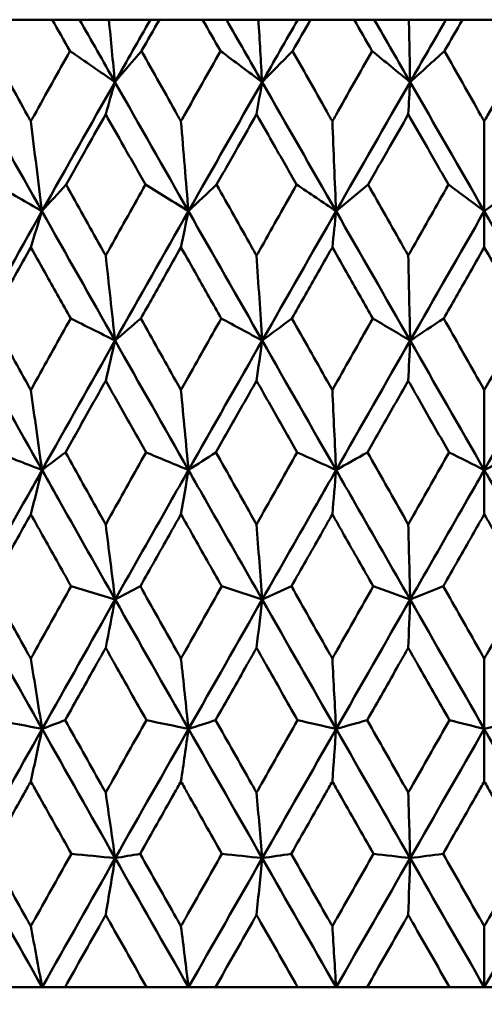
# Model space of a CAD drawing. Header units: millimetres. Extents: x 61 to 1929, y 482 to 2664.
# Tile 161 of 219: x 1012.73 to 1016.57, y 713.21 to 721.35. Entities that reach past the tile are written whole.
import ezdxf

# ---------------------------------------------------------------- set-up
doc = ezdxf.new("R2010")
doc.units = ezdxf.units.MM
doc.header["$LTSCALE"] = 10
doc.layers.add('Widoczne (ISO)', color=7, linetype='Continuous', lineweight=50)

msp = doc.modelspace()

# ---------------------------------------------------------------- linework, layer by layer
at = {"layer": 'Widoczne (ISO)'}
for p, q in [((1013.0039, 721.3536), (1012.6496, 721.3536)), ((1013.0039, 721.3536), (1013.2293, 721.3536)), ((1013.2293, 721.3536), (1013.4716, 721.3536)), ((1013.4716, 721.3536), (1013.8147, 721.3536)), ((1013.8147, 721.3536), (1013.8888, 721.3536)), ((1014.2466, 721.3536), (1013.8888, 721.3536)), ((1014.2466, 721.3536), (1014.443, 721.3536)), ((1014.443, 721.3536), (1014.7077, 721.3536)), ((1014.7077, 721.3536), (1015.0331, 721.3536)), ((1015.0331, 721.3536), (1015.1385, 721.3536)), ((1015.4984, 721.3536), (1015.1385, 721.3536)), ((1015.4984, 721.3536), (1015.6652, 721.3536)), ((1015.6652, 721.3536), (1015.9512, 721.3536)), ((1015.9512, 721.3536), (1016.2576, 721.3536)), ((1016.2576, 721.3536), (1016.3939, 721.3536)), ((1016.7546, 721.3536), (1016.3939, 721.3536)), ((1016.5742, 720.5133), (1016.5742, 719.7701)), ((1016.5742, 719.4706), (1016.5742, 719.7701)), ((1016.5742, 718.2908), (1016.5742, 717.6295)), ((1016.5742, 717.2636), (1016.5742, 717.6295)), ((1016.5742, 716.0701), (1016.5742, 715.4885)), ((1016.5742, 715.0544), (1016.5742, 715.4885)), ((1016.5742, 713.8578), (1016.5742, 713.3536)), ((1012.9203, 713.3536), (1012.5446, 713.3536)), ((1013.1094, 713.3536), (1012.9203, 713.3536)), ((1013.1094, 713.3536), (1013.7826, 713.3536)), ((1014.1302, 713.3536), (1013.7826, 713.3536)), ((1014.353, 713.3536), (1014.1302, 713.3536)), ((1014.353, 713.3536), (1015.0316, 713.3536)), ((1015.3498, 713.3536), (1015.0316, 713.3536)), ((1015.6055, 713.3536), (1015.3498, 713.3536)), ((1015.6055, 713.3536), (1016.2867, 713.3536)), ((1016.5742, 713.3536), (1016.2867, 713.3536)), ((1016.8617, 713.3536), (1016.5742, 713.3536))]:
    msp.add_line(p, q, dxfattribs=at)
msp.add_circle((1016.5742, 751.3536), 50, dxfattribs=at)
for points, knots in [([(1013.1501, 721.0943), (1013.1498, 721.0948), (1013.1495, 721.0954), (1013.1008, 721.1818), (1013.0523, 721.2677), (1013.0039, 721.3536)], [0.02951568, 0.02951568, 0.02951568, 0.02951568, 0.02969929, 0.02969929, 0.05939589, 0.05939589, 0.05939589, 0.05939589]), ([(1013.8888, 721.3536), (1013.84, 721.2677), (1013.7913, 721.1818), (1013.7423, 721.0954), (1013.742, 721.0948), (1013.7417, 721.0943)], [0, 0, 0, 0, 0.02969567, 0.02969567, 0.02988021, 0.02988021, 0.02988021, 0.02988021]), ([(1014.3942, 721.0943), (1014.3938, 721.0948), (1014.3935, 721.0954), (1014.3443, 721.1818), (1014.2955, 721.2677), (1014.2466, 721.3536)], [0.02951568, 0.02951568, 0.02951568, 0.02951568, 0.02969929, 0.02969929, 0.05939589, 0.05939589, 0.05939589, 0.05939589]), ([(1015.1385, 721.3536), (1015.0894, 721.2677), (1015.0403, 721.1818), (1014.991, 721.0954), (1014.9907, 721.0948), (1014.9904, 721.0943)], [0, 0, 0, 0, 0.02969567, 0.02969567, 0.02988021, 0.02988021, 0.02988021, 0.02988021]), ([(1015.6468, 721.0943), (1015.6465, 721.0948), (1015.6462, 721.0954), (1015.5967, 721.1818), (1015.5476, 721.2677), (1015.4984, 721.3536)], [0.02951568, 0.02951568, 0.02951568, 0.02951568, 0.02969929, 0.02969929, 0.05939589, 0.05939589, 0.05939589, 0.05939589]), ([(1016.3939, 721.3536), (1016.3447, 721.2677), (1016.2955, 721.1818), (1016.246, 721.0954), (1016.2457, 721.0948), (1016.2454, 721.0943)], [0, 0, 0, 0, 0.02969567, 0.02969567, 0.02988021, 0.02988021, 0.02988021, 0.02988021]), ([(1012.5041, 721.0943), (1012.6024, 720.917), (1012.7008, 720.7396), (1012.8084, 720.546), (1012.8175, 720.5296), (1012.8266, 720.5133)], [0.0297954, 0.0297954, 0.0297954, 0.0297954, 0.09092493, 0.09092493, 0.09655955, 0.09655955, 0.09655955, 0.09655955]), ([(1012.8266, 720.5133), (1012.8356, 720.5295), (1012.8447, 720.5457), (1012.9523, 720.7394), (1013.0512, 720.9169), (1013.1501, 721.0943)], [0.0853813, 0.0853813, 0.0853813, 0.0853813, 0.09097809, 0.09097809, 0.15214536, 0.15214536, 0.15214536, 0.15214536]), ([(1013.7417, 721.0943), (1013.841, 720.917), (1013.9405, 720.7396), (1014.0492, 720.546), (1014.0584, 720.5296), (1014.0676, 720.5133)], [0.0297954, 0.0297954, 0.0297954, 0.0297954, 0.09092493, 0.09092493, 0.09655955, 0.09655955, 0.09655955, 0.09655955]), ([(1014.0676, 720.5133), (1014.0767, 720.5295), (1014.0858, 720.5457), (1014.1945, 720.7394), (1014.2943, 720.9169), (1014.3942, 721.0943)], [0.0853813, 0.0853813, 0.0853813, 0.0853813, 0.09097809, 0.09097809, 0.15214536, 0.15214536, 0.15214536, 0.15214536]), ([(1014.9904, 721.0943), (1015.0905, 720.917), (1015.1906, 720.7396), (1015.3, 720.546), (1015.3092, 720.5296), (1015.3184, 720.5133)], [0.0297954, 0.0297954, 0.0297954, 0.0297954, 0.09092493, 0.09092493, 0.09655955, 0.09655955, 0.09655955, 0.09655955]), ([(1015.3184, 720.5133), (1015.3276, 720.5295), (1015.3368, 720.5457), (1015.4461, 720.7394), (1015.5464, 720.9169), (1015.6468, 721.0943)], [0.0853813, 0.0853813, 0.0853813, 0.0853813, 0.09097809, 0.09097809, 0.15214536, 0.15214536, 0.15214536, 0.15214536]), ([(1016.2454, 721.0943), (1016.3458, 720.917), (1016.4461, 720.7396), (1016.5557, 720.546), (1016.565, 720.5296), (1016.5742, 720.5133)], [0.0297954, 0.0297954, 0.0297954, 0.0297954, 0.09092493, 0.09092493, 0.09655955, 0.09655955, 0.09655955, 0.09655955]), ([(1016.5742, 720.5133), (1016.5834, 720.5295), (1016.5926, 720.5457), (1016.7022, 720.7394), (1016.8026, 720.9169), (1016.9031, 721.0943)], [0.0853813, 0.0853813, 0.0853813, 0.0853813, 0.09097809, 0.09097809, 0.15214536, 0.15214536, 0.15214536, 0.15214536]), ([(1013.4455, 720.571), (1013.3953, 720.4821), (1013.3452, 720.3932), (1013.236, 720.1994), (1013.1769, 720.0945), (1013.1179, 719.9896)], [0.03078053, 0.03078053, 0.03078053, 0.03078053, 0.06149921, 0.06149921, 0.09773041, 0.09773041, 0.09773041, 0.09773041]), ([(1013.774, 719.9896), (1013.7147, 720.0945), (1013.6555, 720.1994), (1013.546, 720.3931), (1013.4957, 720.482), (1013.4455, 720.571)], [0.02528165, 0.02528165, 0.02528165, 0.02528165, 0.06150593, 0.06150593, 0.09223152, 0.09223152, 0.09223152, 0.09223152]), ([(1014.6921, 720.571), (1014.6415, 720.4821), (1014.5909, 720.3932), (1014.4808, 720.1994), (1014.4212, 720.0945), (1014.3617, 719.9896)], [0.03078053, 0.03078053, 0.03078053, 0.03078053, 0.06149921, 0.06149921, 0.09773041, 0.09773041, 0.09773041, 0.09773041]), ([(1015.023, 719.9896), (1014.9633, 720.0945), (1014.9036, 720.1994), (1014.7933, 720.3931), (1014.7427, 720.482), (1014.6921, 720.571)], [0.02528165, 0.02528165, 0.02528165, 0.02528165, 0.06150593, 0.06150593, 0.09223152, 0.09223152, 0.09223152, 0.09223152]), ([(1015.946, 720.571), (1015.8952, 720.4821), (1015.8444, 720.3932), (1015.7338, 720.1994), (1015.674, 720.0945), (1015.6141, 719.9896)], [0.03078053, 0.03078053, 0.03078053, 0.03078053, 0.06149921, 0.06149921, 0.09773041, 0.09773041, 0.09773041, 0.09773041]), ([(1016.2781, 719.9896), (1016.2182, 720.0945), (1016.1583, 720.1994), (1016.0476, 720.3931), (1015.9968, 720.482), (1015.946, 720.571)], [0.02528165, 0.02528165, 0.02528165, 0.02528165, 0.06150593, 0.06150593, 0.09223152, 0.09223152, 0.09223152, 0.09223152]), ([(1013.1179, 719.9896), (1013.2135, 719.8181), (1013.3091, 719.6466), (1013.4184, 719.4508), (1013.432, 719.4265), (1013.4455, 719.4023)], [0.02983351, 0.02983351, 0.02983351, 0.02983351, 0.0889495, 0.0889495, 0.09731113, 0.09731113, 0.09731113, 0.09731113]), ([(1013.4455, 719.4023), (1013.459, 719.4264), (1013.4725, 719.4506), (1013.5819, 719.6464), (1013.6779, 719.818), (1013.774, 719.9896)], [0.0806421, 0.0806421, 0.0806421, 0.0806421, 0.08897282, 0.08897282, 0.14811965, 0.14811965, 0.14811965, 0.14811965]), ([(1014.3617, 719.9896), (1014.4581, 719.8181), (1014.5546, 719.6466), (1014.6647, 719.4508), (1014.6784, 719.4265), (1014.6921, 719.4023)], [0.02983351, 0.02983351, 0.02983351, 0.02983351, 0.0889495, 0.0889495, 0.09731113, 0.09731113, 0.09731113, 0.09731113]), ([(1014.6921, 719.4023), (1014.7057, 719.4264), (1014.7193, 719.4506), (1014.8295, 719.6464), (1014.9262, 719.818), (1015.023, 719.9896)], [0.0806421, 0.0806421, 0.0806421, 0.0806421, 0.08897282, 0.08897282, 0.14811965, 0.14811965, 0.14811965, 0.14811965]), ([(1015.6141, 719.9896), (1015.711, 719.8181), (1015.808, 719.6466), (1015.9186, 719.4508), (1015.9323, 719.4265), (1015.946, 719.4023)], [0.02983351, 0.02983351, 0.02983351, 0.02983351, 0.0889495, 0.0889495, 0.09731113, 0.09731113, 0.09731113, 0.09731113]), ([(1015.946, 719.4023), (1015.9597, 719.4264), (1015.9733, 719.4506), (1016.084, 719.6464), (1016.181, 719.818), (1016.2781, 719.9896)], [0.0806421, 0.0806421, 0.0806421, 0.0806421, 0.08897282, 0.08897282, 0.14811965, 0.14811965, 0.14811965, 0.14811965]), ([(1012.8266, 719.4706), (1012.7827, 719.3921), (1012.7387, 719.3137), (1012.6292, 719.1179), (1012.5637, 719.0005), (1012.4982, 718.8831)], [0.03448054, 0.03448054, 0.03448054, 0.03448054, 0.06157222, 0.06157222, 0.10209717, 0.10209717, 0.10209717, 0.10209717]), ([(1013.156, 718.8831), (1013.0901, 719.0005), (1013.0243, 719.1178), (1012.9145, 719.3136), (1012.8706, 719.3921), (1012.8266, 719.4706)], [0.02104899, 0.02104899, 0.02104899, 0.02104899, 0.0615671, 0.0615671, 0.08866561, 0.08866561, 0.08866561, 0.08866561]), ([(1014.0676, 719.4706), (1014.0232, 719.3921), (1013.9788, 719.3137), (1013.8682, 719.1179), (1013.8019, 719.0005), (1013.7357, 718.8831)], [0.03448054, 0.03448054, 0.03448054, 0.03448054, 0.06157222, 0.06157222, 0.10209717, 0.10209717, 0.10209717, 0.10209717]), ([(1014.4001, 718.8831), (1014.3336, 719.0005), (1014.2672, 719.1178), (1014.1564, 719.3136), (1014.112, 719.3921), (1014.0676, 719.4706)], [0.02104899, 0.02104899, 0.02104899, 0.02104899, 0.0615671, 0.0615671, 0.08866561, 0.08866561, 0.08866561, 0.08866561]), ([(1015.3184, 719.4706), (1015.2738, 719.3921), (1015.2291, 719.3137), (1015.1178, 719.1179), (1015.0511, 719.0005), (1014.9844, 718.8831)], [0.03448054, 0.03448054, 0.03448054, 0.03448054, 0.06157222, 0.06157222, 0.10209717, 0.10209717, 0.10209717, 0.10209717]), ([(1015.6528, 718.8831), (1015.586, 719.0005), (1015.5192, 719.1178), (1015.4077, 719.3136), (1015.3631, 719.3921), (1015.3184, 719.4706)], [0.02104899, 0.02104899, 0.02104899, 0.02104899, 0.0615671, 0.0615671, 0.08866561, 0.08866561, 0.08866561, 0.08866561]), ([(1016.5742, 719.4706), (1016.5295, 719.3921), (1016.4848, 719.3137), (1016.3731, 719.1179), (1016.3063, 719.0005), (1016.2394, 718.8831)], [0.03448054, 0.03448054, 0.03448054, 0.03448054, 0.06157222, 0.06157222, 0.10209717, 0.10209717, 0.10209717, 0.10209717]), ([(1016.9091, 718.8831), (1016.8422, 719.0005), (1016.7753, 719.1178), (1016.6637, 719.3136), (1016.619, 719.3921), (1016.5742, 719.4706)], [0.02104899, 0.02104899, 0.02104899, 0.02104899, 0.0615671, 0.0615671, 0.08866561, 0.08866561, 0.08866561, 0.08866561]), ([(1012.4982, 718.8831), (1012.5935, 718.7109), (1012.689, 718.5387), (1012.7986, 718.3413), (1012.8126, 718.3161), (1012.8266, 718.2908)], [0.02530969, 0.02530969, 0.02530969, 0.02530969, 0.08465152, 0.08465152, 0.09334823, 0.09334823, 0.09334823, 0.09334823]), ([(1012.8266, 718.2908), (1012.8406, 718.316), (1012.8546, 718.3412), (1012.9642, 718.5386), (1013.0601, 718.7109), (1013.156, 718.8831)], [0.07597559, 0.07597559, 0.07597559, 0.07597559, 0.08464777, 0.08464777, 0.14401425, 0.14401425, 0.14401425, 0.14401425]), ([(1013.7357, 718.8831), (1013.8321, 718.7109), (1013.9285, 718.5387), (1014.0393, 718.3413), (1014.0534, 718.3161), (1014.0676, 718.2908)], [0.02530969, 0.02530969, 0.02530969, 0.02530969, 0.08465152, 0.08465152, 0.09334823, 0.09334823, 0.09334823, 0.09334823]), ([(1014.0676, 718.2908), (1014.0817, 718.316), (1014.0958, 718.3412), (1014.2066, 718.5386), (1014.3033, 718.7109), (1014.4001, 718.8831)], [0.07597559, 0.07597559, 0.07597559, 0.07597559, 0.08464777, 0.08464777, 0.14401425, 0.14401425, 0.14401425, 0.14401425]), ([(1014.9844, 718.8831), (1015.0815, 718.7109), (1015.1786, 718.5387), (1015.2899, 718.3413), (1015.3042, 718.3161), (1015.3184, 718.2908)], [0.02530969, 0.02530969, 0.02530969, 0.02530969, 0.08465152, 0.08465152, 0.09334823, 0.09334823, 0.09334823, 0.09334823]), ([(1015.3184, 718.2908), (1015.3326, 718.316), (1015.3468, 718.3412), (1015.4582, 718.5386), (1015.5555, 718.7109), (1015.6528, 718.8831)], [0.07597559, 0.07597559, 0.07597559, 0.07597559, 0.08464777, 0.08464777, 0.14401425, 0.14401425, 0.14401425, 0.14401425]), ([(1016.2394, 718.8831), (1016.3367, 718.7109), (1016.4341, 718.5387), (1016.5457, 718.3413), (1016.56, 718.3161), (1016.5742, 718.2908)], [0.02530969, 0.02530969, 0.02530969, 0.02530969, 0.08465152, 0.08465152, 0.09334823, 0.09334823, 0.09334823, 0.09334823]), ([(1016.5742, 718.2908), (1016.5885, 718.316), (1016.6027, 718.3412), (1016.7143, 718.5386), (1016.8117, 718.7109), (1016.9091, 718.8831)], [0.07597559, 0.07597559, 0.07597559, 0.07597559, 0.08464777, 0.08464777, 0.14401425, 0.14401425, 0.14401425, 0.14401425]), ([(1013.4455, 718.3678), (1013.4075, 718.3002), (1013.3695, 718.2325), (1013.2586, 718.0351), (1013.1858, 717.9054), (1013.1131, 717.7757)], [0.03825175, 0.03825175, 0.03825175, 0.03825175, 0.06160817, 0.06160817, 0.10638617, 0.10638617, 0.10638617, 0.10638617]), ([(1013.7788, 717.7757), (1013.7058, 717.9054), (1013.6327, 718.0351), (1013.5217, 718.2325), (1013.4836, 718.3002), (1013.4455, 718.3678)], [0.01681985, 0.01681985, 0.01681985, 0.01681985, 0.06159108, 0.06159108, 0.08495433, 0.08495433, 0.08495433, 0.08495433]), ([(1014.6921, 718.3678), (1014.6537, 718.3002), (1014.6154, 718.2325), (1014.5036, 718.0351), (1014.4302, 717.9054), (1014.3568, 717.7757)], [0.03825175, 0.03825175, 0.03825175, 0.03825175, 0.06160817, 0.06160817, 0.10638617, 0.10638617, 0.10638617, 0.10638617]), ([(1015.0278, 717.7757), (1014.9543, 717.9054), (1014.8807, 718.0351), (1014.7688, 718.2325), (1014.7304, 718.3002), (1014.6921, 718.3678)], [0.01681985, 0.01681985, 0.01681985, 0.01681985, 0.06159108, 0.06159108, 0.08495433, 0.08495433, 0.08495433, 0.08495433]), ([(1015.946, 718.3678), (1015.9075, 718.3002), (1015.869, 718.2325), (1015.7567, 718.0351), (1015.683, 717.9054), (1015.6093, 717.7757)], [0.03825175, 0.03825175, 0.03825175, 0.03825175, 0.06160817, 0.06160817, 0.10638617, 0.10638617, 0.10638617, 0.10638617]), ([(1016.2829, 717.7757), (1016.2091, 717.9054), (1016.1353, 718.0351), (1016.023, 718.2325), (1015.9845, 718.3002), (1015.946, 718.3678)], [0.01681985, 0.01681985, 0.01681985, 0.01681985, 0.06159108, 0.06159108, 0.08495433, 0.08495433, 0.08495433, 0.08495433]), ([(1013.1131, 717.7757), (1013.2095, 717.6027), (1013.306, 717.4296), (1013.4169, 717.231), (1013.4312, 717.2054), (1013.4455, 717.1799)], [0.02053386, 0.02053386, 0.02053386, 0.02053386, 0.08016461, 0.08016461, 0.08898694, 0.08898694, 0.08898694, 0.08898694]), ([(1013.4455, 717.1799), (1013.4598, 717.2054), (1013.4741, 717.2309), (1013.5851, 717.4295), (1013.6819, 717.6026), (1013.7788, 717.7757)], [0.07138254, 0.07138254, 0.07138254, 0.07138254, 0.08018544, 0.08018544, 0.13983561, 0.13983561, 0.13983561, 0.13983561]), ([(1014.3568, 717.7757), (1014.4541, 717.6027), (1014.5514, 717.4296), (1014.6632, 717.231), (1014.6776, 717.2054), (1014.6921, 717.1799)], [0.02053386, 0.02053386, 0.02053386, 0.02053386, 0.08016461, 0.08016461, 0.08898694, 0.08898694, 0.08898694, 0.08898694]), ([(1014.6921, 717.1799), (1014.7064, 717.2054), (1014.7208, 717.2309), (1014.8327, 717.4295), (1014.9303, 717.6026), (1015.0278, 717.7757)], [0.07138254, 0.07138254, 0.07138254, 0.07138254, 0.08018544, 0.08018544, 0.13983561, 0.13983561, 0.13983561, 0.13983561]), ([(1015.6093, 717.7757), (1015.707, 717.6027), (1015.8048, 717.4296), (1015.9171, 717.231), (1015.9315, 717.2054), (1015.946, 717.1799)], [0.02053386, 0.02053386, 0.02053386, 0.02053386, 0.08016461, 0.08016461, 0.08898694, 0.08898694, 0.08898694, 0.08898694]), ([(1015.946, 717.1799), (1015.9605, 717.2054), (1015.9749, 717.2309), (1016.0872, 717.4295), (1016.1851, 717.6026), (1016.2829, 717.7757)], [0.07138254, 0.07138254, 0.07138254, 0.07138254, 0.08018544, 0.08018544, 0.13983561, 0.13983561, 0.13983561, 0.13983561]), ([(1012.32, 716.5586), (1012.4679, 716.8236), (1012.6162, 717.0886), (1012.8163, 717.4455), (1012.8679, 717.5375), (1012.9196, 717.6295)], [0.3692784, 0.3692784, 0.3692784, 0.3692784, 0.4608442, 0.4608442, 0.492629, 0.492629, 0.492629, 0.492629]), ([(1013.5234, 716.5586), (1013.3736, 716.8236), (1013.224, 717.0886), (1013.0231, 717.4455), (1012.9713, 717.5375), (1012.9196, 717.6295)], [0.3692784, 0.3692784, 0.3692784, 0.3692784, 0.4608442, 0.4608442, 0.492629, 0.492629, 0.492629, 0.492629]), ([(1013.5234, 716.5586), (1013.6732, 716.8236), (1013.8231, 717.0886), (1014.0254, 717.4455), (1014.0776, 717.5375), (1014.1297, 717.6295)], [0.3692784, 0.3692784, 0.3692784, 0.3692784, 0.4608442, 0.4608442, 0.492629, 0.492629, 0.492629, 0.492629]), ([(1014.7389, 716.5586), (1014.5879, 716.8236), (1014.4371, 717.0886), (1014.2342, 717.4455), (1014.182, 717.5375), (1014.1297, 717.6295)], [0.3692784, 0.3692784, 0.3692784, 0.3692784, 0.4608442, 0.4608442, 0.492629, 0.492629, 0.492629, 0.492629]), ([(1014.7389, 716.5586), (1014.8899, 716.8236), (1015.0409, 717.0886), (1015.2446, 717.4455), (1015.2971, 717.5375), (1015.3496, 717.6295)], [0.3692784, 0.3692784, 0.3692784, 0.3692784, 0.4608442, 0.4608442, 0.492629, 0.492629, 0.492629, 0.492629]), ([(1015.9616, 716.5586), (1015.8101, 716.8236), (1015.6586, 717.0886), (1015.4546, 717.4455), (1015.4021, 717.5375), (1015.3496, 717.6295)], [0.3692784, 0.3692784, 0.3692784, 0.3692784, 0.4608442, 0.4608442, 0.492629, 0.492629, 0.492629, 0.492629]), ([(1015.9616, 716.5586), (1016.1132, 716.8236), (1016.2648, 717.0886), (1016.469, 717.4455), (1016.5216, 717.5375), (1016.5742, 717.6295)], [0.3692784, 0.3692784, 0.3692784, 0.3692784, 0.4608442, 0.4608442, 0.492629, 0.492629, 0.492629, 0.492629]), ([(1017.1868, 716.5586), (1017.0352, 716.8236), (1016.8836, 717.0886), (1016.6795, 717.4455), (1016.6269, 717.5375), (1016.5742, 717.6295)], [0.3692784, 0.3692784, 0.3692784, 0.3692784, 0.4608442, 0.4608442, 0.492629, 0.492629, 0.492629, 0.492629]), ([(1012.8266, 717.2636), (1012.795, 717.2071), (1012.7635, 717.1506), (1012.6527, 716.9521), (1012.5735, 716.8101), (1012.4945, 716.6681)], [0.04208868, 0.04208868, 0.04208868, 0.04208868, 0.06158988, 0.06158988, 0.11059803, 0.11059803, 0.11059803, 0.11059803]), ([(1013.1598, 716.6681), (1013.0803, 716.8101), (1013.0008, 716.9521), (1012.8898, 717.1506), (1012.8582, 717.2071), (1012.8266, 717.2636)], [0.01259731, 0.01259731, 0.01259731, 0.01259731, 0.06159863, 0.06159863, 0.08110666, 0.08110666, 0.08110666, 0.08110666]), ([(1014.0676, 717.2636), (1014.0357, 717.2071), (1014.0038, 717.1506), (1013.8919, 716.9521), (1013.8118, 716.8101), (1013.7319, 716.6681)], [0.04208868, 0.04208868, 0.04208868, 0.04208868, 0.06158988, 0.06158988, 0.11059803, 0.11059803, 0.11059803, 0.11059803]), ([(1014.4039, 716.6681), (1014.3237, 716.8101), (1014.2434, 716.9521), (1014.1314, 717.1506), (1014.0995, 717.2071), (1014.0676, 717.2636)], [0.01259731, 0.01259731, 0.01259731, 0.01259731, 0.06159863, 0.06159863, 0.08110666, 0.08110666, 0.08110666, 0.08110666]), ([(1015.3184, 717.2636), (1015.2863, 717.2071), (1015.2543, 717.1506), (1015.1416, 716.9521), (1015.0611, 716.8101), (1014.9806, 716.6681)], [0.04208868, 0.04208868, 0.04208868, 0.04208868, 0.06158988, 0.06158988, 0.11059803, 0.11059803, 0.11059803, 0.11059803]), ([(1015.6566, 716.6681), (1015.576, 716.8101), (1015.4953, 716.9521), (1015.3826, 717.1506), (1015.3505, 717.2071), (1015.3184, 717.2636)], [0.01259731, 0.01259731, 0.01259731, 0.01259731, 0.06159863, 0.06159863, 0.08110666, 0.08110666, 0.08110666, 0.08110666]), ([(1016.5742, 717.2636), (1016.5421, 717.2071), (1016.5099, 717.1506), (1016.397, 716.9521), (1016.3163, 716.8101), (1016.2355, 716.6681)], [0.04208868, 0.04208868, 0.04208868, 0.04208868, 0.06158988, 0.06158988, 0.11059803, 0.11059803, 0.11059803, 0.11059803]), ([(1016.9129, 716.6681), (1016.8322, 716.8101), (1016.7514, 716.9521), (1016.6385, 717.1506), (1016.6064, 717.2071), (1016.5742, 717.2636)], [0.01259731, 0.01259731, 0.01259731, 0.01259731, 0.06159863, 0.06159863, 0.08110666, 0.08110666, 0.08110666, 0.08110666]), ([(1012.4945, 716.6681), (1012.5909, 716.4941), (1012.6875, 716.3201), (1012.7984, 716.1208), (1012.8125, 716.0954), (1012.8266, 716.0701)], [0.01556037, 0.01556037, 0.01556037, 0.01556037, 0.07555527, 0.07555527, 0.08428623, 0.08428623, 0.08428623, 0.08428623]), ([(1012.8266, 716.0701), (1012.8407, 716.0954), (1012.8547, 716.1207), (1012.9657, 716.32), (1013.0627, 716.4941), (1013.1598, 716.6681)], [0.06686277, 0.06686277, 0.06686277, 0.06686277, 0.07557848, 0.07557848, 0.13558897, 0.13558897, 0.13558897, 0.13558897]), ([(1013.7319, 716.6681), (1013.8294, 716.4941), (1013.9271, 716.3201), (1014.0391, 716.1208), (1014.0533, 716.0954), (1014.0676, 716.0701)], [0.01556037, 0.01556037, 0.01556037, 0.01556037, 0.07555527, 0.07555527, 0.08428623, 0.08428623, 0.08428623, 0.08428623]), ([(1014.0676, 716.0701), (1014.0818, 716.0954), (1014.096, 716.1207), (1014.2081, 716.32), (1014.306, 716.4941), (1014.4039, 716.6681)], [0.06686277, 0.06686277, 0.06686277, 0.06686277, 0.07557848, 0.07557848, 0.13558897, 0.13558897, 0.13558897, 0.13558897]), ([(1014.9806, 716.6681), (1015.0788, 716.4941), (1015.1771, 716.3201), (1015.2898, 716.1208), (1015.3041, 716.0954), (1015.3184, 716.0701)], [0.01556037, 0.01556037, 0.01556037, 0.01556037, 0.07555527, 0.07555527, 0.08428623, 0.08428623, 0.08428623, 0.08428623]), ([(1015.3184, 716.0701), (1015.3327, 716.0954), (1015.347, 716.1207), (1015.4597, 716.32), (1015.5582, 716.4941), (1015.6566, 716.6681)], [0.06686277, 0.06686277, 0.06686277, 0.06686277, 0.07557848, 0.07557848, 0.13558897, 0.13558897, 0.13558897, 0.13558897]), ([(1016.2355, 716.6681), (1016.3341, 716.4941), (1016.4326, 716.3201), (1016.5455, 716.1208), (1016.5599, 716.0954), (1016.5742, 716.0701)], [0.01556037, 0.01556037, 0.01556037, 0.01556037, 0.07555527, 0.07555527, 0.08428623, 0.08428623, 0.08428623, 0.08428623]), ([(1016.5742, 716.0701), (1016.5885, 716.0954), (1016.6029, 716.1207), (1016.7158, 716.32), (1016.8144, 716.4941), (1016.9129, 716.6681)], [0.06686277, 0.06686277, 0.06686277, 0.06686277, 0.07557848, 0.07557848, 0.13558897, 0.13558897, 0.13558897, 0.13558897]), ([(1013.4455, 716.1589), (1013.4202, 716.1138), (1013.3949, 716.0687), (1013.283, 715.8695), (1013.1966, 715.7154), (1013.1103, 715.5613)], [0.04598621, 0.04598621, 0.04598621, 0.04598621, 0.06155279, 0.06155279, 0.11473062, 0.11473062, 0.11473062, 0.11473062]), ([(1013.7817, 715.5613), (1013.6949, 715.7154), (1013.6082, 715.8695), (1013.4962, 716.0686), (1013.4709, 716.1138), (1013.4455, 716.1589)], [0.00838421, 0.00838421, 0.00838421, 0.00838421, 0.06155515, 0.06155515, 0.07712864, 0.07712864, 0.07712864, 0.07712864]), ([(1014.6921, 716.1589), (1014.6665, 716.1138), (1014.641, 716.0687), (1014.5282, 715.8695), (1014.4411, 715.7154), (1014.354, 715.5613)], [0.04598621, 0.04598621, 0.04598621, 0.04598621, 0.06155279, 0.06155279, 0.11473062, 0.11473062, 0.11473062, 0.11473062]), ([(1015.0307, 715.5613), (1014.9433, 715.7154), (1014.856, 715.8695), (1014.7432, 716.0686), (1014.7176, 716.1138), (1014.6921, 716.1589)], [0.00838421, 0.00838421, 0.00838421, 0.00838421, 0.06155515, 0.06155515, 0.07712864, 0.07712864, 0.07712864, 0.07712864]), ([(1015.946, 716.1589), (1015.9204, 716.1138), (1015.8947, 716.0687), (1015.7815, 715.8695), (1015.6939, 715.7154), (1015.6064, 715.5613)], [0.04598621, 0.04598621, 0.04598621, 0.04598621, 0.06155279, 0.06155279, 0.11473062, 0.11473062, 0.11473062, 0.11473062]), ([(1016.2858, 715.5613), (1016.1982, 715.7154), (1016.1106, 715.8695), (1015.9973, 716.0686), (1015.9717, 716.1138), (1015.946, 716.1589)], [0.00838421, 0.00838421, 0.00838421, 0.00838421, 0.06155515, 0.06155515, 0.07712864, 0.07712864, 0.07712864, 0.07712864]), ([(1013.1103, 715.5613), (1013.2081, 715.3862), (1013.3062, 715.2111), (1013.4181, 715.0115), (1013.4318, 714.987), (1013.4455, 714.9625)], [0.01044349, 0.01044349, 0.01044349, 0.01044349, 0.07085106, 0.07085106, 0.07930241, 0.07930241, 0.07930241, 0.07930241]), ([(1013.4455, 714.9625), (1013.4593, 714.9869), (1013.473, 715.0114), (1013.585, 715.211), (1013.6833, 715.3862), (1013.7817, 715.5613)], [0.06241522, 0.06241522, 0.06241522, 0.06241522, 0.0708546, 0.0708546, 0.13127416, 0.13127416, 0.13127416, 0.13127416]), ([(1014.354, 715.5613), (1014.4527, 715.3862), (1014.5515, 715.2111), (1014.6644, 715.0115), (1014.6782, 714.987), (1014.6921, 714.9625)], [0.01044349, 0.01044349, 0.01044349, 0.01044349, 0.07085106, 0.07085106, 0.07930241, 0.07930241, 0.07930241, 0.07930241]), ([(1014.6921, 714.9625), (1014.7059, 714.9869), (1014.7197, 715.0114), (1014.8326, 715.211), (1014.9316, 715.3862), (1015.0307, 715.5613)], [0.06241522, 0.06241522, 0.06241522, 0.06241522, 0.0708546, 0.0708546, 0.13127416, 0.13127416, 0.13127416, 0.13127416]), ([(1015.6064, 715.5613), (1015.7056, 715.3862), (1015.8049, 715.2111), (1015.9182, 715.0115), (1015.9321, 714.987), (1015.946, 714.9625)], [0.01044349, 0.01044349, 0.01044349, 0.01044349, 0.07085106, 0.07085106, 0.07930241, 0.07930241, 0.07930241, 0.07930241]), ([(1015.946, 714.9625), (1015.9599, 714.9869), (1015.9738, 715.0114), (1016.0871, 715.211), (1016.1865, 715.3862), (1016.2858, 715.5613)], [0.06241522, 0.06241522, 0.06241522, 0.06241522, 0.0708546, 0.0708546, 0.13127416, 0.13127416, 0.13127416, 0.13127416]), ([(1012.8266, 715.0544), (1012.8079, 715.021), (1012.7892, 714.9875), (1012.6778, 714.7881), (1012.5851, 714.6221), (1012.4926, 714.4562)], [0.04993807, 0.04993807, 0.04993807, 0.04993807, 0.0614821, 0.0614821, 0.11877783, 0.11877783, 0.11877783, 0.11877783]), ([(1013.1617, 714.4562), (1013.0686, 714.6221), (1012.9756, 714.7881), (1012.864, 714.9875), (1012.8453, 715.021), (1012.8266, 715.0544)], [0.00418374, 0.00418374, 0.00418374, 0.00418374, 0.06147247, 0.06147247, 0.07302352, 0.07302352, 0.07302352, 0.07302352]), ([(1014.0676, 715.0544), (1014.0487, 715.021), (1014.0298, 714.9875), (1013.9172, 714.7881), (1013.8236, 714.6221), (1013.73, 714.4562)], [0.04993807, 0.04993807, 0.04993807, 0.04993807, 0.0614821, 0.0614821, 0.11877783, 0.11877783, 0.11877783, 0.11877783]), ([(1014.4058, 714.4562), (1014.3119, 714.6221), (1014.218, 714.7881), (1014.1054, 714.9875), (1014.0865, 715.021), (1014.0676, 715.0544)], [0.00418374, 0.00418374, 0.00418374, 0.00418374, 0.06147247, 0.06147247, 0.07302352, 0.07302352, 0.07302352, 0.07302352]), ([(1015.3184, 715.0544), (1015.2994, 715.021), (1015.2804, 714.9875), (1015.1672, 714.7881), (1015.0729, 714.6221), (1014.9787, 714.4562)], [0.04993807, 0.04993807, 0.04993807, 0.04993807, 0.0614821, 0.0614821, 0.11877783, 0.11877783, 0.11877783, 0.11877783]), ([(1015.6585, 714.4562), (1015.5641, 714.6221), (1015.4697, 714.7881), (1015.3564, 714.9875), (1015.3374, 715.021), (1015.3184, 715.0544)], [0.00418374, 0.00418374, 0.00418374, 0.00418374, 0.06147247, 0.06147247, 0.07302352, 0.07302352, 0.07302352, 0.07302352]), ([(1016.5742, 715.0544), (1016.5552, 715.021), (1016.5362, 714.9875), (1016.4227, 714.7881), (1016.3282, 714.6221), (1016.2337, 714.4562)], [0.04993807, 0.04993807, 0.04993807, 0.04993807, 0.0614821, 0.0614821, 0.11877783, 0.11877783, 0.11877783, 0.11877783]), ([(1016.9148, 714.4562), (1016.8203, 714.6221), (1016.7258, 714.7881), (1016.6123, 714.9875), (1016.5933, 715.021), (1016.5742, 715.0544)], [0.00418374, 0.00418374, 0.00418374, 0.00418374, 0.06147247, 0.06147247, 0.07302352, 0.07302352, 0.07302352, 0.07302352]), ([(1012.4926, 714.4562), (1012.5907, 714.2799), (1012.6891, 714.1037), (1012.8006, 713.9043), (1012.8136, 713.881), (1012.8266, 713.8578)], [0.00523804, 0.00523804, 0.00523804, 0.00523804, 0.06606705, 0.06606705, 0.07409033, 0.07409033, 0.07409033, 0.07409033]), ([(1012.8266, 713.8578), (1012.8396, 713.881), (1012.8526, 713.9042), (1012.9642, 714.1036), (1013.0629, 714.2799), (1013.1617, 714.4562)], [0.05804162, 0.05804162, 0.05804162, 0.05804162, 0.06605559, 0.06605559, 0.12689392, 0.12689392, 0.12689392, 0.12689392]), ([(1013.73, 714.4562), (1013.8293, 714.2799), (1013.9286, 714.1037), (1014.0413, 713.9043), (1014.0544, 713.881), (1014.0676, 713.8578)], [0.00523804, 0.00523804, 0.00523804, 0.00523804, 0.06606705, 0.06606705, 0.07409033, 0.07409033, 0.07409033, 0.07409033]), ([(1014.0676, 713.8578), (1014.0807, 713.881), (1014.0938, 713.9042), (1014.2065, 714.1036), (1014.3062, 714.2799), (1014.4058, 714.4562)], [0.05804162, 0.05804162, 0.05804162, 0.05804162, 0.06605559, 0.06605559, 0.12689392, 0.12689392, 0.12689392, 0.12689392]), ([(1014.9787, 714.4562), (1015.0786, 714.2799), (1015.1786, 714.1037), (1015.292, 713.9043), (1015.3052, 713.881), (1015.3184, 713.8578)], [0.00523804, 0.00523804, 0.00523804, 0.00523804, 0.06606705, 0.06606705, 0.07409033, 0.07409033, 0.07409033, 0.07409033]), ([(1015.3184, 713.8578), (1015.3316, 713.881), (1015.3448, 713.9042), (1015.4582, 714.1036), (1015.5584, 714.2799), (1015.6585, 714.4562)], [0.05804162, 0.05804162, 0.05804162, 0.05804162, 0.06605559, 0.06605559, 0.12689392, 0.12689392, 0.12689392, 0.12689392]), ([(1016.2337, 714.4562), (1016.3339, 714.2799), (1016.4342, 714.1037), (1016.5478, 713.9043), (1016.561, 713.881), (1016.5742, 713.8578)], [0.00523804, 0.00523804, 0.00523804, 0.00523804, 0.06606705, 0.06606705, 0.07409033, 0.07409033, 0.07409033, 0.07409033]), ([(1016.5742, 713.8578), (1016.5875, 713.881), (1016.6007, 713.9042), (1016.7143, 714.1036), (1016.8146, 714.2799), (1016.9148, 714.4562)], [0.05804162, 0.05804162, 0.05804162, 0.05804162, 0.06605559, 0.06605559, 0.12689392, 0.12689392, 0.12689392, 0.12689392]), ([(1013.4455, 713.9512), (1013.4334, 713.9296), (1013.4213, 713.9081), (1013.3092, 713.7089), (1013.2092, 713.5312), (1013.1094, 713.3536)], [0.05393723, 0.05393723, 0.05393723, 0.05393723, 0.06137399, 0.06137399, 0.12273355, 0.12273355, 0.12273355, 0.12273355]), ([(1013.7826, 713.3536), (1013.6822, 713.5312), (1013.582, 713.7088), (1013.4698, 713.9081), (1013.4577, 713.9296), (1013.4455, 713.9512)], [0, 0, 0, 0, 0.06135239, 0.06135239, 0.06879633, 0.06879633, 0.06879633, 0.06879633]), ([(1014.6921, 713.9512), (1014.6798, 713.9296), (1014.6676, 713.9081), (1014.5546, 713.7089), (1014.4538, 713.5312), (1014.353, 713.3536)], [0.05393723, 0.05393723, 0.05393723, 0.05393723, 0.06137399, 0.06137399, 0.12273355, 0.12273355, 0.12273355, 0.12273355]), ([(1015.0316, 713.3536), (1014.9306, 713.5312), (1014.8296, 713.7088), (1014.7165, 713.9081), (1014.7043, 713.9296), (1014.6921, 713.9512)], [0, 0, 0, 0, 0.06135239, 0.06135239, 0.06879633, 0.06879633, 0.06879633, 0.06879633]), ([(1015.946, 713.9512), (1015.9337, 713.9296), (1015.9215, 713.9081), (1015.808, 713.7089), (1015.7067, 713.5312), (1015.6055, 713.3536)], [0.05393723, 0.05393723, 0.05393723, 0.05393723, 0.06137399, 0.06137399, 0.12273355, 0.12273355, 0.12273355, 0.12273355]), ([(1016.2867, 713.3536), (1016.1854, 713.5312), (1016.0841, 713.7088), (1015.9706, 713.9081), (1015.9583, 713.9296), (1015.946, 713.9512)], [0, 0, 0, 0, 0.06135239, 0.06135239, 0.06879633, 0.06879633, 0.06879633, 0.06879633])]:
    msp.add_open_spline(points, degree=3, knots=knots, dxfattribs=at)
for points in [[(1013.5219, 720.8381), (1013.4243, 721.01), (1013.3268, 721.1818), (1013.2293, 721.3536)], [(1013.4716, 721.3536), (1013.4883, 721.1815), (1013.5051, 721.0097), (1013.5219, 720.8381)], [(1013.5219, 720.8381), (1013.6194, 721.01), (1013.717, 721.1818), (1013.8147, 721.3536)], [(1014.738, 720.8381), (1014.6397, 721.01), (1014.5413, 721.1818), (1014.443, 721.3536)], [(1014.7077, 721.3536), (1014.7178, 721.1815), (1014.7279, 721.0097), (1014.738, 720.8381)], [(1014.738, 720.8381), (1014.8363, 721.01), (1014.9346, 721.1818), (1015.0331, 721.3536)], [(1015.9613, 720.8381), (1015.8626, 721.01), (1015.7639, 721.1818), (1015.6652, 721.3536)], [(1015.9512, 721.3536), (1015.9546, 721.1815), (1015.958, 721.0097), (1015.9613, 720.8381)], [(1015.9613, 720.8381), (1016.06, 721.01), (1016.1588, 721.1818), (1016.2576, 721.3536)], [(1013.5219, 720.8381), (1013.3981, 720.9235), (1013.2741, 721.0089), (1013.1501, 721.0943)], [(1013.5219, 720.8381), (1013.5951, 720.9235), (1013.6683, 721.0089), (1013.7417, 721.0943)], [(1014.738, 720.8381), (1014.6235, 720.9235), (1014.5088, 721.0089), (1014.3942, 721.0943)], [(1014.738, 720.8381), (1014.8221, 720.9235), (1014.9062, 721.0089), (1014.9904, 721.0943)], [(1015.9613, 720.8381), (1015.8566, 720.9235), (1015.7517, 721.0089), (1015.6468, 721.0943)], [(1015.9613, 720.8381), (1016.056, 720.9235), (1016.1506, 721.0089), (1016.2454, 721.0943)], [(1012.9187, 719.7701), (1012.7179, 720.1262), (1012.5176, 720.4823), (1012.3179, 720.8381)], [(1012.9187, 719.7701), (1013.1191, 720.1262), (1013.3202, 720.4823), (1013.5219, 720.8381)], [(1013.4455, 720.571), (1013.471, 720.6601), (1013.4964, 720.7492), (1013.5219, 720.8381)], [(1014.1291, 719.7701), (1013.9265, 720.1262), (1013.724, 720.4823), (1013.5219, 720.8381)], [(1014.1291, 719.7701), (1014.3316, 720.1262), (1014.5346, 720.4823), (1014.738, 720.8381)], [(1014.6921, 720.571), (1014.7074, 720.6601), (1014.7227, 720.7492), (1014.738, 720.8381)], [(1015.3493, 719.7701), (1015.1454, 720.1262), (1014.9417, 720.4823), (1014.738, 720.8381)], [(1015.3493, 719.7701), (1015.553, 720.1262), (1015.757, 720.4823), (1015.9613, 720.8381)], [(1015.946, 720.571), (1015.9511, 720.6601), (1015.9562, 720.7492), (1015.9613, 720.8381)], [(1016.5742, 719.7701), (1016.37, 720.1262), (1016.1657, 720.4823), (1015.9613, 720.8381)], [(1012.8266, 720.5133), (1012.8571, 720.2649), (1012.8878, 720.0171), (1012.9187, 719.7701)], [(1014.0676, 720.5133), (1014.088, 720.2649), (1014.1085, 720.0171), (1014.1291, 719.7701)], [(1015.3184, 720.5133), (1015.3286, 720.2649), (1015.3389, 720.0171), (1015.3493, 719.7701)], [(1012.9187, 719.7701), (1012.7912, 719.8432), (1012.6637, 719.9164), (1012.5361, 719.9896)], [(1012.9187, 719.7701), (1012.985, 719.8432), (1013.0515, 719.9164), (1013.1179, 719.9896)], [(1014.1291, 719.7701), (1014.0108, 719.8432), (1013.8924, 719.9164), (1013.774, 719.9896)], [(1014.1291, 719.7701), (1014.2066, 719.8432), (1014.2841, 719.9164), (1014.3617, 719.9896)], [(1015.3493, 719.7701), (1015.2406, 719.8432), (1015.1318, 719.9164), (1015.023, 719.9896)], [(1015.3493, 719.7701), (1015.4375, 719.8432), (1015.5258, 719.9164), (1015.6141, 719.9896)], [(1016.5742, 719.7701), (1016.4756, 719.8432), (1016.3768, 719.9164), (1016.2781, 719.9896)], [(1016.5742, 719.7701), (1016.6729, 719.8432), (1016.7716, 719.9164), (1016.8704, 719.9896)], [(1012.3191, 718.7002), (1012.5182, 719.0569), (1012.7181, 719.4135), (1012.9187, 719.7701)], [(1012.8266, 719.4706), (1012.8573, 719.5705), (1012.888, 719.6704), (1012.9187, 719.7701)], [(1013.5228, 718.7002), (1013.321, 719.0569), (1013.1196, 719.4135), (1012.9187, 719.7701)], [(1013.5228, 718.7002), (1013.7244, 719.0569), (1013.9265, 719.4135), (1014.1291, 719.7701)], [(1014.0676, 719.4706), (1014.0881, 719.5705), (1014.1086, 719.6704), (1014.1291, 719.7701)], [(1014.7386, 718.7002), (1014.5352, 719.0569), (1014.332, 719.4135), (1014.1291, 719.7701)], [(1014.7386, 718.7002), (1014.9417, 719.0569), (1015.1453, 719.4135), (1015.3493, 719.7701)], [(1015.3184, 719.4706), (1015.3287, 719.5705), (1015.339, 719.6704), (1015.3493, 719.7701)], [(1015.9615, 718.7002), (1015.7574, 719.0569), (1015.5533, 719.4135), (1015.3493, 719.7701)], [(1015.9615, 718.7002), (1016.1656, 719.0569), (1016.3698, 719.4135), (1016.5742, 719.7701)], [(1017.1869, 718.7002), (1016.9829, 719.0569), (1016.7786, 719.4135), (1016.5742, 719.7701)], [(1013.4455, 719.4023), (1013.4712, 719.1676), (1013.4969, 718.9336), (1013.5228, 718.7002)], [(1014.6921, 719.4023), (1014.7075, 719.1676), (1014.723, 718.9336), (1014.7386, 718.7002)], [(1015.946, 719.4023), (1015.9512, 719.1676), (1015.9563, 718.9336), (1015.9615, 718.7002)], [(1013.5228, 718.7002), (1013.4006, 718.7612), (1013.2783, 718.8222), (1013.156, 718.8831)], [(1013.5228, 718.7002), (1013.5937, 718.7612), (1013.6647, 718.8222), (1013.7357, 718.8831)], [(1014.7386, 718.7002), (1014.6258, 718.7612), (1014.513, 718.8222), (1014.4001, 718.8831)], [(1014.7386, 718.7002), (1014.8205, 718.7612), (1014.9024, 718.8222), (1014.9844, 718.8831)], [(1015.9615, 718.7002), (1015.8586, 718.7612), (1015.7557, 718.8222), (1015.6528, 718.8831)], [(1015.9615, 718.7002), (1016.0541, 718.7612), (1016.1467, 718.8222), (1016.2394, 718.8831)], [(1012.9196, 717.6295), (1012.7189, 717.9863), (1012.5187, 718.3433), (1012.3191, 718.7002)], [(1012.9196, 717.6295), (1013.12, 717.9863), (1013.3211, 718.3433), (1013.5228, 718.7002)], [(1013.4455, 718.3678), (1013.4713, 718.4788), (1013.497, 718.5896), (1013.5228, 718.7002)], [(1014.1297, 717.6295), (1013.9271, 717.9863), (1013.7248, 718.3433), (1013.5228, 718.7002)], [(1014.1297, 717.6295), (1014.3322, 717.9863), (1014.5352, 718.3433), (1014.7386, 718.7002)], [(1014.6921, 718.3678), (1014.7075, 718.4788), (1014.723, 718.5896), (1014.7386, 718.7002)], [(1015.3496, 717.6295), (1015.1458, 717.9863), (1014.9421, 718.3433), (1014.7386, 718.7002)], [(1015.3496, 717.6295), (1015.5533, 717.9863), (1015.7573, 718.3433), (1015.9615, 718.7002)], [(1015.946, 718.3678), (1015.9512, 718.4788), (1015.9564, 718.5896), (1015.9615, 718.7002)], [(1016.5742, 717.6295), (1016.3701, 717.9863), (1016.1658, 718.3433), (1015.9615, 718.7002)], [(1016.5742, 717.6295), (1016.7784, 717.9863), (1016.9827, 718.3433), (1017.1869, 718.7002)], [(1012.8266, 718.2908), (1012.8574, 718.0698), (1012.8884, 717.8494), (1012.9196, 717.6295)], [(1014.0676, 718.2908), (1014.0882, 718.0698), (1014.1089, 717.8494), (1014.1297, 717.6295)], [(1015.3184, 718.2908), (1015.3288, 718.0698), (1015.3391, 717.8494), (1015.3496, 717.6295)], [(1012.9196, 717.6295), (1012.7934, 717.6782), (1012.6671, 717.7269), (1012.5409, 717.7757)], [(1012.9196, 717.6295), (1012.9841, 717.6782), (1013.0486, 717.7269), (1013.1131, 717.7757)], [(1014.1297, 717.6295), (1014.0128, 717.6782), (1013.8958, 717.7269), (1013.7788, 717.7757)], [(1014.1297, 717.6295), (1014.2054, 717.6782), (1014.2811, 717.7269), (1014.3568, 717.7757)], [(1015.3496, 717.6295), (1015.2424, 717.6782), (1015.1351, 717.7269), (1015.0278, 717.7757)], [(1015.3496, 717.6295), (1015.4361, 717.6782), (1015.5227, 717.7269), (1015.6093, 717.7757)], [(1016.5742, 717.6295), (1016.4772, 717.6782), (1016.3801, 717.7269), (1016.2829, 717.7757)], [(1016.5742, 717.6295), (1016.6713, 717.6782), (1016.7684, 717.7269), (1016.8655, 717.7757)], [(1012.8266, 717.2636), (1012.8576, 717.3858), (1012.8886, 717.5077), (1012.9196, 717.6295)], [(1014.0676, 717.2636), (1014.0883, 717.3858), (1014.109, 717.5077), (1014.1297, 717.6295)], [(1015.3184, 717.2636), (1015.3288, 717.3858), (1015.3392, 717.5077), (1015.3496, 717.6295)], [(1013.4455, 717.1799), (1013.4714, 716.9723), (1013.4974, 716.7652), (1013.5234, 716.5586)], [(1014.6921, 717.1799), (1014.7076, 716.9723), (1014.7232, 716.7652), (1014.7389, 716.5586)], [(1015.946, 717.1799), (1015.9512, 716.9723), (1015.9564, 716.7652), (1015.9616, 716.5586)], [(1013.5234, 716.5586), (1013.4022, 716.5951), (1013.281, 716.6316), (1013.1598, 716.6681)], [(1013.5234, 716.5586), (1013.5929, 716.5951), (1013.6624, 716.6316), (1013.7319, 716.6681)], [(1014.7389, 716.5586), (1014.6273, 716.5951), (1014.5156, 716.6316), (1014.4039, 716.6681)], [(1014.7389, 716.5586), (1014.8195, 716.5951), (1014.9, 716.6316), (1014.9806, 716.6681)], [(1015.9616, 716.5586), (1015.86, 716.5951), (1015.7583, 716.6316), (1015.6566, 716.6681)], [(1015.9616, 716.5586), (1016.0529, 716.5951), (1016.1442, 716.6316), (1016.2355, 716.6681)], [(1012.9201, 715.4885), (1012.7193, 715.8452), (1012.5193, 716.2019), (1012.32, 716.5586)], [(1012.9201, 715.4885), (1013.1208, 715.8452), (1013.3219, 716.2019), (1013.5234, 716.5586)], [(1013.4455, 716.1589), (1013.4715, 716.2923), (1013.4974, 716.4256), (1013.5234, 716.5586)], [(1014.1301, 715.4885), (1013.9274, 715.8452), (1013.7251, 716.2019), (1013.5234, 716.5586)], [(1014.1301, 715.4885), (1014.3328, 715.8452), (1014.5357, 716.2019), (1014.7389, 716.5586)], [(1014.6921, 716.1589), (1014.7077, 716.2923), (1014.7233, 716.4256), (1014.7389, 716.5586)], [(1015.3498, 715.4885), (1015.1458, 715.8452), (1014.9422, 716.2019), (1014.7389, 716.5586)], [(1015.3498, 715.4885), (1015.5536, 715.8452), (1015.7576, 716.2019), (1015.9616, 716.5586)], [(1015.946, 716.1589), (1015.9512, 716.2923), (1015.9564, 716.4256), (1015.9616, 716.5586)], [(1016.5742, 715.4885), (1016.3699, 715.8452), (1016.1657, 716.2019), (1015.9616, 716.5586)], [(1012.8266, 716.0701), (1012.8577, 715.8758), (1012.8888, 715.6819), (1012.9201, 715.4885)], [(1014.0676, 716.0701), (1014.0883, 715.8758), (1014.1092, 715.6819), (1014.1301, 715.4885)], [(1015.3184, 716.0701), (1015.3288, 715.8758), (1015.3393, 715.6819), (1015.3498, 715.4885)], [(1012.9201, 715.4885), (1012.7946, 715.5128), (1012.6692, 715.537), (1012.5437, 715.5613)], [(1012.9201, 715.4885), (1012.9835, 715.5128), (1013.0469, 715.537), (1013.1103, 715.5613)], [(1014.1301, 715.4885), (1014.014, 715.5128), (1013.8978, 715.537), (1013.7817, 715.5613)], [(1014.1301, 715.4885), (1014.2047, 715.5128), (1014.2793, 715.537), (1014.354, 715.5613)], [(1015.3498, 715.4885), (1015.2434, 715.5128), (1015.1371, 715.537), (1015.0307, 715.5613)], [(1015.3498, 715.4885), (1015.4353, 715.5128), (1015.5208, 715.537), (1015.6064, 715.5613)], [(1016.5742, 715.4885), (1016.4781, 715.5128), (1016.382, 715.537), (1016.2858, 715.5613)], [(1016.5742, 715.4885), (1016.6704, 715.5128), (1016.7665, 715.537), (1016.8626, 715.5613)], [(1012.3204, 714.4198), (1012.5198, 714.7759), (1012.7197, 715.1322), (1012.9201, 715.4885)], [(1012.8266, 715.0544), (1012.8577, 715.1993), (1012.8889, 715.344), (1012.9201, 715.4885)], [(1013.5237, 714.4198), (1013.3219, 714.7759), (1013.1206, 715.1322), (1012.9201, 715.4885)], [(1013.5237, 714.4198), (1013.7255, 714.7759), (1013.9277, 715.1322), (1014.1301, 715.4885)], [(1014.0676, 715.0544), (1014.0884, 715.1993), (1014.1092, 715.344), (1014.1301, 715.4885)], [(1014.7391, 714.4198), (1014.5356, 714.7759), (1014.3326, 715.1322), (1014.1301, 715.4885)], [(1014.7391, 714.4198), (1014.9425, 714.7759), (1015.1461, 715.1322), (1015.3498, 715.4885)], [(1015.3184, 715.0544), (1015.3288, 715.1993), (1015.3393, 715.344), (1015.3498, 715.4885)], [(1015.9617, 714.4198), (1015.7575, 714.7759), (1015.5535, 715.1322), (1015.3498, 715.4885)], [(1015.9617, 714.4198), (1016.1659, 714.7759), (1016.3701, 715.1322), (1016.5742, 715.4885)], [(1017.1867, 714.4198), (1016.9825, 714.7759), (1016.7783, 715.1322), (1016.5742, 715.4885)], [(1013.4455, 714.9625), (1013.4715, 714.7811), (1013.4976, 714.6003), (1013.5237, 714.4198)], [(1014.6921, 714.9625), (1014.7077, 714.7811), (1014.7234, 714.6003), (1014.7391, 714.4198)], [(1015.946, 714.9625), (1015.9512, 714.7811), (1015.9565, 714.6003), (1015.9617, 714.4198)], [(1012.9203, 713.3536), (1012.7196, 713.7088), (1012.5196, 714.0642), (1012.3204, 714.4198)], [(1012.9203, 713.3536), (1013.121, 713.7088), (1013.3222, 714.0642), (1013.5237, 714.4198)], [(1013.5237, 714.4198), (1013.403, 714.4319), (1013.2824, 714.4441), (1013.1617, 714.4562)], [(1013.4455, 713.9512), (1013.4716, 714.1077), (1013.4976, 714.2639), (1013.5237, 714.4198)], [(1013.5237, 714.4198), (1013.5925, 714.4319), (1013.6613, 714.4441), (1013.73, 714.4562)], [(1014.1302, 713.3536), (1013.9275, 713.7088), (1013.7253, 714.0642), (1013.5237, 714.4198)], [(1014.1302, 713.3536), (1014.333, 713.7088), (1014.536, 714.0642), (1014.7391, 714.4198)], [(1014.7391, 714.4198), (1014.628, 714.4319), (1014.5169, 714.4441), (1014.4058, 714.4562)], [(1014.6921, 713.9512), (1014.7077, 714.1077), (1014.7234, 714.2639), (1014.7391, 714.4198)], [(1014.7391, 714.4198), (1014.819, 714.4319), (1014.8988, 714.4441), (1014.9787, 714.4562)], [(1015.3498, 713.3536), (1015.1459, 713.7088), (1014.9423, 714.0642), (1014.7391, 714.4198)], [(1015.3498, 713.3536), (1015.5538, 713.7088), (1015.7578, 714.0642), (1015.9617, 714.4198)], [(1015.9617, 714.4198), (1015.8606, 714.4319), (1015.7596, 714.4441), (1015.6585, 714.4562)], [(1015.946, 713.9512), (1015.9512, 714.1077), (1015.9565, 714.2639), (1015.9617, 714.4198)], [(1015.9617, 714.4198), (1016.0524, 714.4319), (1016.143, 714.4441), (1016.2337, 714.4562)], [(1016.5742, 713.3536), (1016.3699, 713.7088), (1016.1657, 714.0642), (1015.9617, 714.4198)], [(1016.5742, 713.3536), (1016.7786, 713.7088), (1016.9828, 714.0642), (1017.1867, 714.4198)], [(1012.8266, 713.8578), (1012.8578, 713.6893), (1012.889, 713.5212), (1012.9203, 713.3536)], [(1014.0676, 713.8578), (1014.0884, 713.6893), (1014.1093, 713.5212), (1014.1302, 713.3536)], [(1015.3184, 713.8578), (1015.3289, 713.6893), (1015.3393, 713.5212), (1015.3498, 713.3536)]]:
    msp.add_open_spline(points, degree=3, dxfattribs=at)

doc.saveas('drawing.dxf')
